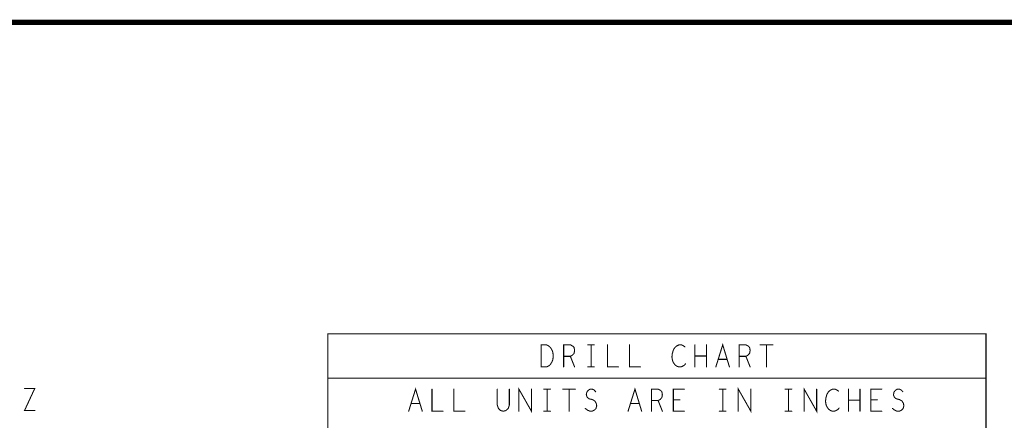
# Model space of a CAD drawing. Extents: x 28 to 61, y 24.9 to 46.
# Tile 21 of 51: x 37.8 to 43.4, y 43.7 to 46. Entities that reach past the tile are written whole.
import ezdxf

# ---------------------------------------------------------------- set-up
doc = ezdxf.new("R2010")
doc.units = 0
doc.layers.add('1', color=2, linetype='CONTINUOUS')

msp = doc.modelspace()

# ---------------------------------------------------------------- linework, layer by layer
at = {"layer": '1'}
for points, const_width in [([(27.97, 24.965), (60.97, 24.965), (60.97, 45.965), (27.97, 45.965), (27.97, 24.965)], 0.03), ([(39.567, 40.022), (43.287, 40.022), (43.287, 44.206), (39.567, 44.206), (39.567, 40.022)], 0.006), ([(40.773, 44.019), (40.773, 44.144), (40.804, 44.144), (40.816, 44.137), (40.825, 44.129), (40.833, 44.117), (40.839, 44.102), (40.841, 44.081), (40.839, 44.06), (40.833, 44.046), (40.825, 44.033), (40.816, 44.025), (40.804, 44.019), (40.773, 44.019)], 0.006), ([(40.9, 44.019), (40.9, 44.144), (40.938, 44.144), (40.951, 44.137), (40.959, 44.129), (40.962, 44.112), (40.959, 44.096), (40.949, 44.085), (40.938, 44.079), (40.9, 44.079)], 0.006), ([(41.036, 44.144), (41.073, 44.144)], 0.006), ([(41.055, 44.144), (41.055, 44.019)], 0.006), ([(41.148, 44.144), (41.148, 44.019), (41.21, 44.019)], 0.006), ([(41.272, 44.144), (41.272, 44.019), (41.334, 44.019)], 0.006), ([(41.585, 44.133), (41.576, 44.139), (41.565, 44.144), (41.552, 44.144), (41.538, 44.137), (41.527, 44.127), (41.52, 44.114), (41.514, 44.094), (41.512, 44.075), (41.515, 44.056), (41.52, 44.044), (41.529, 44.031), (41.54, 44.023), (41.551, 44.019), (41.562, 44.019), (41.572, 44.023), (41.582, 44.029), (41.589, 44.037)], 0.006), ([(41.642, 44.019), (41.642, 44.144)], 0.006), ([(41.707, 44.144), (41.707, 44.019)], 0.006), ([(41.76, 44.019), (41.799, 44.144), (41.837, 44.019)], 0.006), ([(41.892, 44.019), (41.892, 44.144), (41.93, 44.144), (41.943, 44.137), (41.951, 44.129), (41.954, 44.112), (41.951, 44.096), (41.941, 44.085), (41.93, 44.079), (41.892, 44.079)], 0.006), ([(42.011, 44.144), (42.082, 44.144)], 0.006), ([(42.047, 44.144), (42.047, 44.019)], 0.006), ([(40.938, 44.079), (40.962, 44.019)], 0.006), ([(41.707, 44.081), (41.642, 44.081)], 0.006), ([(41.93, 44.079), (41.954, 44.019)], 0.006), ([(41.036, 44.019), (41.073, 44.019)], 0.006), ([(41.824, 44.062), (41.774, 44.062)], 0.006), ([(39.567, 43.956), (43.287, 43.956)], 0.006), ([(37.853, 43.898), (37.911, 43.898), (37.853, 43.773), (37.911, 43.773)], 0.006), ([(40.024, 43.769), (40.063, 43.894), (40.101, 43.769)], 0.006), ([(40.156, 43.894), (40.156, 43.769), (40.218, 43.769)], 0.006), ([(40.28, 43.894), (40.28, 43.769), (40.342, 43.769)], 0.006), ([(40.525, 43.894), (40.525, 43.804), (40.531, 43.785), (40.543, 43.773), (40.559, 43.769), (40.574, 43.773), (40.587, 43.785), (40.593, 43.804), (40.593, 43.894)], 0.006), ([(40.647, 43.769), (40.647, 43.894), (40.718, 43.769), (40.718, 43.894)], 0.006), ([(40.788, 43.894), (40.825, 43.894)], 0.006), ([(40.807, 43.894), (40.807, 43.769)], 0.006), ([(40.895, 43.894), (40.966, 43.894)], 0.006), ([(40.931, 43.894), (40.931, 43.769)], 0.006), ([(41.022, 43.785), (41.035, 43.775), (41.049, 43.769), (41.061, 43.769), (41.073, 43.775), (41.083, 43.785), (41.087, 43.8), (41.084, 43.814), (41.076, 43.827), (41.062, 43.835), (41.044, 43.839), (41.033, 43.848), (41.028, 43.862), (41.031, 43.877), (41.039, 43.887), (41.05, 43.894), (41.061, 43.894), (41.072, 43.889), (41.081, 43.879)], 0.006), ([(41.264, 43.769), (41.303, 43.894), (41.341, 43.769)], 0.006), ([(41.396, 43.769), (41.396, 43.894), (41.434, 43.894), (41.447, 43.887), (41.455, 43.879), (41.458, 43.862), (41.455, 43.846), (41.445, 43.835), (41.434, 43.829), (41.396, 43.829)], 0.006), ([(41.582, 43.769), (41.52, 43.769), (41.52, 43.894), (41.582, 43.894)], 0.006), ([(41.78, 43.894), (41.817, 43.894)], 0.006), ([(41.799, 43.894), (41.799, 43.769)], 0.006), ([(41.887, 43.769), (41.887, 43.894), (41.958, 43.769), (41.958, 43.894)], 0.006), ([(42.152, 43.894), (42.189, 43.894)], 0.006), ([(42.171, 43.894), (42.171, 43.769)], 0.006), ([(42.259, 43.769), (42.259, 43.894), (42.33, 43.769), (42.33, 43.894)], 0.006), ([(42.453, 43.883), (42.444, 43.889), (42.433, 43.894), (42.42, 43.894), (42.406, 43.887), (42.395, 43.877), (42.388, 43.864), (42.382, 43.844), (42.38, 43.825), (42.383, 43.806), (42.388, 43.794), (42.397, 43.781), (42.408, 43.773), (42.419, 43.769), (42.43, 43.769), (42.44, 43.773), (42.45, 43.779), (42.457, 43.787)], 0.006), ([(42.51, 43.769), (42.51, 43.894)], 0.006), ([(42.575, 43.894), (42.575, 43.769)], 0.006), ([(42.698, 43.769), (42.636, 43.769), (42.636, 43.894), (42.698, 43.894)], 0.006), ([(42.758, 43.785), (42.771, 43.775), (42.785, 43.769), (42.797, 43.769), (42.809, 43.775), (42.819, 43.785), (42.823, 43.8), (42.82, 43.814), (42.812, 43.827), (42.798, 43.835), (42.78, 43.839), (42.769, 43.848), (42.764, 43.862), (42.767, 43.877), (42.775, 43.887), (42.786, 43.894), (42.797, 43.894), (42.808, 43.889), (42.817, 43.879)], 0.006), ([(40.088, 43.812), (40.038, 43.812)], 0.006), ([(41.328, 43.812), (41.278, 43.812)], 0.006), ([(41.434, 43.829), (41.458, 43.769)], 0.006), ([(41.557, 43.833), (41.52, 43.833)], 0.006), ([(42.575, 43.831), (42.51, 43.831)], 0.006), ([(42.673, 43.833), (42.636, 43.833)], 0.006), ([(40.788, 43.769), (40.825, 43.769)], 0.006), ([(41.78, 43.769), (41.817, 43.769)], 0.006), ([(42.152, 43.769), (42.189, 43.769)], 0.006)]:
    msp.add_lwpolyline(points, dxfattribs=dict(at, const_width=const_width))
at = {"layer": '1', "const_width": 0.003}
for points in [[(41.0375, 44.144, 1), (41.0345, 44.144, 1)], [(41.0565, 44.144, 1), (41.0535, 44.144, 1)], [(41.0745, 44.144, 1), (41.0715, 44.144, 1)], [(41.1495, 44.144, 1), (41.1465, 44.144, 1)], [(41.2735, 44.144, 1), (41.2705, 44.144, 1)], [(41.5865, 44.133, 1), (41.5835, 44.133, 1)], [(41.6435, 44.144, 1), (41.6405, 44.144, 1)], [(41.7085, 44.144, 1), (41.7055, 44.144, 1)], [(42.0125, 44.144, 1), (42.0095, 44.144, 1)], [(42.0485, 44.144, 1), (42.0455, 44.144, 1)], [(42.0835, 44.144, 1), (42.0805, 44.144, 1)], [(40.9015, 44.079, 1), (40.8985, 44.079, 1)], [(40.9395, 44.079, 1), (40.9365, 44.079, 1)], [(41.6435, 44.081, 1), (41.6405, 44.081, 1)], [(41.7085, 44.081, 1), (41.7055, 44.081, 1)], [(41.8935, 44.079, 1), (41.8905, 44.079, 1)], [(41.9315, 44.079, 1), (41.9285, 44.079, 1)], [(40.7745, 44.019, 1), (40.7715, 44.019, 1)], [(40.7745, 44.019, 1), (40.7715, 44.019, 1)], [(40.9015, 44.019, 1), (40.8985, 44.019, 1)], [(40.9635, 44.019, 1), (40.9605, 44.019, 1)], [(41.0375, 44.019, 1), (41.0345, 44.019, 1)], [(41.0565, 44.019, 1), (41.0535, 44.019, 1)], [(41.0745, 44.019, 1), (41.0715, 44.019, 1)], [(41.2115, 44.019, 1), (41.2085, 44.019, 1)], [(41.3355, 44.019, 1), (41.3325, 44.019, 1)], [(41.5905, 44.037, 1), (41.5875, 44.037, 1)], [(41.6435, 44.019, 1), (41.6405, 44.019, 1)], [(41.7085, 44.019, 1), (41.7055, 44.019, 1)], [(41.7615, 44.019, 1), (41.7585, 44.019, 1)], [(41.7755, 44.062, 1), (41.7725, 44.062, 1)], [(41.8255, 44.062, 1), (41.8225, 44.062, 1)], [(41.8385, 44.019, 1), (41.8355, 44.019, 1)], [(41.8935, 44.019, 1), (41.8905, 44.019, 1)], [(41.9555, 44.019, 1), (41.9525, 44.019, 1)], [(42.0485, 44.019, 1), (42.0455, 44.019, 1)], [(39.5685, 43.956, 1), (39.5655, 43.956, 1)], [(43.2885, 43.956, 1), (43.2855, 43.956, 1)], [(37.8545, 43.898, 1), (37.8515, 43.898, 1)], [(40.1575, 43.894, 1), (40.1545, 43.894, 1)], [(40.2815, 43.894, 1), (40.2785, 43.894, 1)], [(40.5265, 43.894, 1), (40.5235, 43.894, 1)], [(40.5945, 43.894, 1), (40.5915, 43.894, 1)], [(40.7195, 43.894, 1), (40.7165, 43.894, 1)], [(40.7895, 43.894, 1), (40.7865, 43.894, 1)], [(40.8085, 43.894, 1), (40.8055, 43.894, 1)], [(40.8265, 43.894, 1), (40.8235, 43.894, 1)], [(40.8965, 43.894, 1), (40.8935, 43.894, 1)], [(40.9325, 43.894, 1), (40.9295, 43.894, 1)], [(40.9675, 43.894, 1), (40.9645, 43.894, 1)], [(41.0825, 43.879, 1), (41.0795, 43.879, 1)], [(41.5835, 43.894, 1), (41.5805, 43.894, 1)], [(41.7815, 43.894, 1), (41.7785, 43.894, 1)], [(41.8005, 43.894, 1), (41.7975, 43.894, 1)], [(41.8185, 43.894, 1), (41.8155, 43.894, 1)], [(41.9595, 43.894, 1), (41.9565, 43.894, 1)], [(42.1535, 43.894, 1), (42.1505, 43.894, 1)], [(42.1725, 43.894, 1), (42.1695, 43.894, 1)], [(42.1905, 43.894, 1), (42.1875, 43.894, 1)], [(42.3315, 43.894, 1), (42.3285, 43.894, 1)], [(42.4545, 43.883, 1), (42.4515, 43.883, 1)], [(42.5115, 43.894, 1), (42.5085, 43.894, 1)], [(42.5765, 43.894, 1), (42.5735, 43.894, 1)], [(42.6995, 43.894, 1), (42.6965, 43.894, 1)], [(42.8185, 43.879, 1), (42.8155, 43.879, 1)], [(40.0395, 43.812, 1), (40.0365, 43.812, 1)], [(40.0895, 43.812, 1), (40.0865, 43.812, 1)], [(41.2795, 43.812, 1), (41.2765, 43.812, 1)], [(41.3295, 43.812, 1), (41.3265, 43.812, 1)], [(41.3975, 43.829, 1), (41.3945, 43.829, 1)], [(41.4355, 43.829, 1), (41.4325, 43.829, 1)], [(41.5215, 43.833, 1), (41.5185, 43.833, 1)], [(41.5585, 43.833, 1), (41.5555, 43.833, 1)], [(42.5115, 43.831, 1), (42.5085, 43.831, 1)], [(42.5765, 43.831, 1), (42.5735, 43.831, 1)], [(42.6375, 43.833, 1), (42.6345, 43.833, 1)], [(42.6745, 43.833, 1), (42.6715, 43.833, 1)], [(37.9125, 43.773, 1), (37.9095, 43.773, 1)], [(40.0255, 43.769, 1), (40.0225, 43.769, 1)], [(40.1025, 43.769, 1), (40.0995, 43.769, 1)], [(40.2195, 43.769, 1), (40.2165, 43.769, 1)], [(40.3435, 43.769, 1), (40.3405, 43.769, 1)], [(40.6485, 43.769, 1), (40.6455, 43.769, 1)], [(40.7895, 43.769, 1), (40.7865, 43.769, 1)], [(40.8085, 43.769, 1), (40.8055, 43.769, 1)], [(40.8265, 43.769, 1), (40.8235, 43.769, 1)], [(40.9325, 43.769, 1), (40.9295, 43.769, 1)], [(41.0235, 43.785, 1), (41.0205, 43.785, 1)], [(41.2655, 43.769, 1), (41.2625, 43.769, 1)], [(41.3425, 43.769, 1), (41.3395, 43.769, 1)], [(41.3975, 43.769, 1), (41.3945, 43.769, 1)], [(41.4595, 43.769, 1), (41.4565, 43.769, 1)], [(41.5835, 43.769, 1), (41.5805, 43.769, 1)], [(41.7815, 43.769, 1), (41.7785, 43.769, 1)], [(41.8005, 43.769, 1), (41.7975, 43.769, 1)], [(41.8185, 43.769, 1), (41.8155, 43.769, 1)], [(41.8885, 43.769, 1), (41.8855, 43.769, 1)], [(42.1535, 43.769, 1), (42.1505, 43.769, 1)], [(42.1725, 43.769, 1), (42.1695, 43.769, 1)], [(42.1905, 43.769, 1), (42.1875, 43.769, 1)], [(42.2605, 43.769, 1), (42.2575, 43.769, 1)], [(42.4585, 43.787, 1), (42.4555, 43.787, 1)], [(42.5115, 43.769, 1), (42.5085, 43.769, 1)], [(42.5765, 43.769, 1), (42.5735, 43.769, 1)], [(42.6995, 43.769, 1), (42.6965, 43.769, 1)], [(42.7595, 43.785, 1), (42.7565, 43.785, 1)]]:
    msp.add_lwpolyline(points, format="xyb", close=True, dxfattribs=at)

doc.saveas('drawing.dxf')
